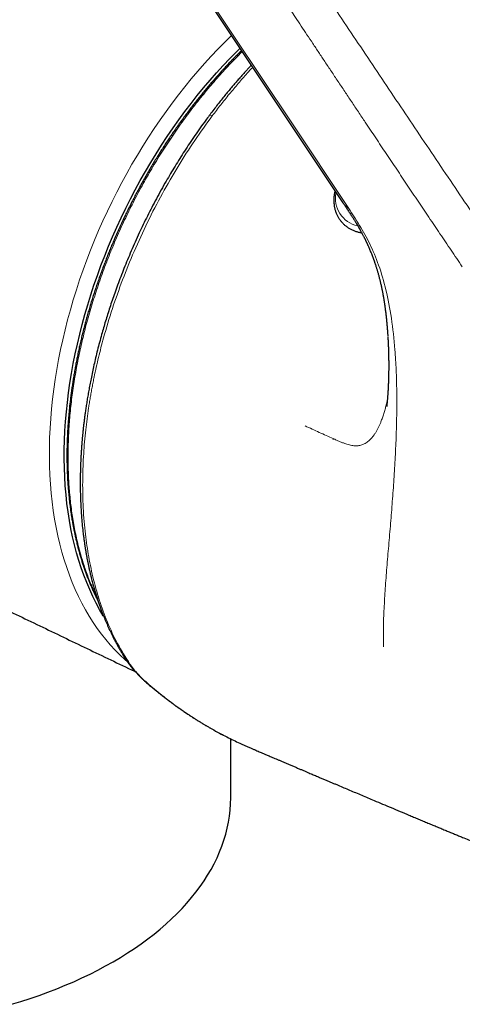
# Model space of a CAD drawing. Header units: millimetres. Extents: x 8 to 706, y 12 to 649.
# Tile 15 of 40: x 628 to 654, y 119 to 175. Entities that reach past the tile are written whole.
import ezdxf

# ---------------------------------------------------------------- set-up
doc = ezdxf.new("R2010")
doc.units = ezdxf.units.MM

msp = doc.modelspace()

# ---------------------------------------------------------------- linework, layer by layer
at = {"color": 7, "linetype": 'Continuous', "lineweight": 30}
for p, q in [((635.749, 137.215), (635.751, 137.213)), ((640.478, 130.695), (640.478, 134.079)), ((641.292, 133.699), (641.55, 133.591))]:
    msp.add_line(p, q, dxfattribs=at)
at = {"color": 7, "linetype": 'Continuous', "lineweight": 30, "flags": 128}
for points in [[(631.858, 187.398), (638.656, 177.193), (646.915, 164.797)], [(633.196, 141.108), (633.179, 141.134), (632.969, 141.493), (632.768, 141.863), (632.577, 142.244), (632.396, 142.636), (632.225, 143.039), (632.065, 143.451), (631.914, 143.874), (631.775, 144.306), (631.645, 144.747), (631.527, 145.197), (631.419, 145.657), (631.322, 146.124), (631.235, 146.6), (631.16, 147.083), (631.095, 147.574), (631.042, 148.071), (631, 148.576), (630.968, 149.087), (630.948, 149.604), (630.939, 150.126), (630.941, 150.654), (630.954, 151.187), (630.978, 151.725), (631.014, 152.267), (631.06, 152.812), (631.117, 153.361), (631.186, 153.914), (631.265, 154.469), (631.355, 155.026), (631.456, 155.585), (631.568, 156.146), (631.691, 156.708), (631.824, 157.271), (631.967, 157.834), (632.121, 158.398), (632.285, 158.961), (632.46, 159.523), (632.644, 160.084), (632.839, 160.644), (633.043, 161.202), (633.257, 161.757), (633.481, 162.31), (633.714, 162.86), (633.956, 163.407), (634.207, 163.949), (634.467, 164.488), (634.736, 165.022), (635.013, 165.551), (635.298, 166.075), (635.592, 166.594), (635.893, 167.106), (636.203, 167.612), (636.52, 168.111), (636.844, 168.604), (637.175, 169.089), (637.513, 169.566), (637.857, 170.036), (638.208, 170.497), (638.565, 170.949), (638.928, 171.393), (639.297, 171.827), (639.671, 172.252), (640.05, 172.667), (640.434, 173.072), (640.823, 173.466), (641.014, 173.655)], [(627.92, 118.865), (628.453, 119.027), (628.978, 119.197), (629.496, 119.374), (630.005, 119.56), (630.506, 119.753), (630.997, 119.953), (631.48, 120.161), (631.953, 120.377), (632.416, 120.599), (632.868, 120.828), (633.31, 121.064), (633.742, 121.307), (634.162, 121.556), (634.571, 121.811), (634.968, 122.072), (635.353, 122.339), (635.725, 122.612), (636.086, 122.891), (636.433, 123.175), (636.768, 123.464), (637.089, 123.758), (637.397, 124.057), (637.691, 124.36), (637.971, 124.667), (638.238, 124.979), (638.49, 125.295), (638.727, 125.614), (638.951, 125.937), (639.159, 126.263), (639.353, 126.592), (639.531, 126.924), (639.695, 127.259), (639.843, 127.596), (639.976, 127.935), (640.093, 128.276), (640.195, 128.618), (640.281, 128.962), (640.352, 129.307), (640.407, 129.654), (640.447, 130), (640.47, 130.348), (640.478, 130.695)]]:
    msp.add_lwpolyline(points, dxfattribs=at)
at = {"color": 8, "linetype": 'Continuous', "lineweight": 0, "flags": 128}
for points in [[(632.178, 187.086), (634.997, 182.855), (637.813, 178.628), (640.626, 174.406), (643.938, 169.435), (647.245, 164.472)], [(634.562, 138.499), (634.417, 138.625), (634.129, 138.89), (633.85, 139.169), (633.58, 139.461), (633.319, 139.765), (633.066, 140.082), (632.823, 140.412), (632.59, 140.753), (632.366, 141.107), (632.151, 141.472), (631.947, 141.849), (631.753, 142.237), (631.568, 142.636), (631.395, 143.045), (631.231, 143.465), (631.078, 143.895), (630.936, 144.334), (630.804, 144.784), (630.684, 145.242), (630.574, 145.709), (630.475, 146.185), (630.387, 146.669), (630.31, 147.161), (630.245, 147.66), (630.19, 148.167), (630.147, 148.68), (630.115, 149.2), (630.095, 149.726), (630.085, 150.258), (630.088, 150.796), (630.101, 151.338), (630.125, 151.885), (630.161, 152.436), (630.209, 152.992), (630.267, 153.551), (630.337, 154.113), (630.417, 154.677), (630.509, 155.245), (630.612, 155.814), (630.726, 156.385), (630.85, 156.957), (630.986, 157.53), (631.132, 158.103), (631.289, 158.676), (631.456, 159.249), (631.633, 159.822), (631.821, 160.393), (632.019, 160.962), (632.227, 161.53), (632.445, 162.095), (632.672, 162.658), (632.909, 163.218), (633.156, 163.774), (633.411, 164.326), (633.676, 164.874), (633.949, 165.418), (634.231, 165.957), (634.522, 166.49), (634.821, 167.017), (635.128, 167.539), (635.442, 168.054), (635.765, 168.562), (636.095, 169.063), (636.432, 169.557), (636.776, 170.043), (637.126, 170.521), (637.484, 170.99), (637.847, 171.45), (638.216, 171.902), (638.592, 172.344), (638.972, 172.776), (639.358, 173.198), (639.749, 173.61), (640.144, 174.012), (640.527, 174.386)]]:
    msp.add_lwpolyline(points, dxfattribs=at)
at = {"color": 8, "linetype": 'Continuous', "lineweight": 0}
msp.add_arc((648.099, 165.061), 1.617, 168.1814, 257.8704, dxfattribs=at)
at = {"color": 7, "linetype": 'Continuous', "lineweight": 30}
for points, knots in [([(662.398, 172.012), (662.315, 172.125), (662.152, 172.349), (661.909, 172.682), (661.672, 173.007), (661.44, 173.325), (661.214, 173.634), (660.995, 173.934), (660.783, 174.226), (660.575, 174.511), (660.371, 174.79), (660.171, 175.065), (659.975, 175.335), (659.784, 175.597), (659.598, 175.853), (659.417, 176.101), (659.242, 176.342), (659.071, 176.577), (658.906, 176.804), (658.746, 177.024), (658.591, 177.237), (658.441, 177.443), (658.297, 177.642), (658.157, 177.834), (658.019, 178.025), (657.881, 178.214), (657.746, 178.401), (657.616, 178.58), (657.493, 178.75), (657.379, 178.907), (657.274, 179.051), (657.178, 179.183), (657.087, 179.308), (657.001, 179.427), (656.921, 179.537), (656.846, 179.641), (656.777, 179.736), (656.711, 179.827), (656.517, 180.095), (656.21, 180.518), (655.791, 181.096), (655.496, 181.503), (655.309, 181.762), (655.227, 181.874), (655.146, 181.987), (655.062, 182.103), (654.973, 182.225), (654.878, 182.356), (654.78, 182.491), (654.68, 182.63), (654.577, 182.772), (654.469, 182.922), (654.355, 183.078), (654.237, 183.242), (654.113, 183.412), (653.985, 183.59), (653.851, 183.775), (653.712, 183.967), (653.568, 184.166), (653.419, 184.372), (653.268, 184.581), (653.115, 184.792), (652.96, 185.006), (652.801, 185.226), (652.637, 185.452), (652.459, 185.698), (652.268, 185.963), (652.061, 186.249), (651.848, 186.543), (651.63, 186.845), (651.405, 187.156), (651.174, 187.475), (650.943, 187.794), (650.714, 188.11), (650.486, 188.425), (650.253, 188.748), (650.015, 189.077), (649.772, 189.413), (649.523, 189.756), (649.27, 190.107), (649.011, 190.465), (648.747, 190.83), (648.478, 191.201), (648.204, 191.581), (647.93, 191.959), (647.656, 192.337), (647.383, 192.714), (647.105, 193.098), (646.859, 193.438), (646.705, 193.65), (646.646, 193.733)], [0, 0, 0, 0, 0.015525, 0.030729, 0.045613, 0.060176, 0.07442, 0.088097, 0.101465, 0.114525, 0.127275, 0.139967, 0.152338, 0.164386, 0.176113, 0.187519, 0.198602, 0.209364, 0.219805, 0.229923, 0.23972, 0.249195, 0.258349, 0.267181, 0.275691, 0.284681, 0.293281, 0.301492, 0.309314, 0.316747, 0.323153, 0.329238, 0.335003, 0.340448, 0.345572, 0.350294, 0.354706, 0.358824, 0.362868, 0.391666, 0.417256, 0.442731, 0.447904, 0.453073, 0.458237, 0.463502, 0.469143, 0.475174, 0.481594, 0.487823, 0.494378, 0.501262, 0.508473, 0.516012, 0.523878, 0.532072, 0.540593, 0.549443, 0.558619, 0.568124, 0.577956, 0.587526, 0.597388, 0.60754, 0.617985, 0.62872, 0.641504, 0.654679, 0.668243, 0.682197, 0.696541, 0.711275, 0.726398, 0.740604, 0.755138, 0.769999, 0.785188, 0.800704, 0.816548, 0.83272, 0.849219, 0.866046, 0.8832, 0.900682, 0.918492, 0.935584, 0.952967, 0.970641, 0.988607, 1, 1, 1, 1]), ([(641.1, 173.524), (641.041, 173.466), (640.915, 173.343), (640.726, 173.153), (640.562, 172.985), (640.399, 172.815), (640.232, 172.639), (640.036, 172.428), (639.842, 172.215), (639.648, 171.999), (639.456, 171.78), (639.266, 171.559), (639.077, 171.335), (638.889, 171.109), (638.703, 170.88), (638.518, 170.649), (638.336, 170.416), (638.154, 170.18), (637.975, 169.942), (637.797, 169.702), (637.621, 169.46), (637.446, 169.216), (637.274, 168.969), (637.103, 168.721), (636.934, 168.471), (636.767, 168.218), (636.602, 167.964), (636.439, 167.708), (636.278, 167.45), (636.118, 167.191), (635.961, 166.93), (635.806, 166.667), (635.653, 166.402), (635.502, 166.136), (635.354, 165.868), (635.207, 165.599), (635.063, 165.329), (634.92, 165.057), (634.781, 164.784), (634.643, 164.51), (634.508, 164.234), (634.375, 163.957), (634.244, 163.679), (634.116, 163.4), (633.99, 163.12), (633.866, 162.84), (633.745, 162.558), (633.627, 162.275), (633.511, 161.992), (633.397, 161.707), (633.286, 161.422), (633.178, 161.137), (633.072, 160.851), (632.968, 160.564), (632.868, 160.277), (632.769, 159.989), (632.674, 159.701), (632.581, 159.412), (632.491, 159.124), (632.404, 158.835), (632.319, 158.545), (632.237, 158.256), (632.157, 157.967), (632.081, 157.677), (632.007, 157.388), (631.936, 157.099), (631.868, 156.809), (631.803, 156.52), (631.74, 156.232), (631.68, 155.943), (631.623, 155.655), (631.569, 155.367), (631.518, 155.08), (631.47, 154.793), (631.424, 154.507), (631.382, 154.221), (631.342, 153.936), (631.305, 153.652), (631.272, 153.368), (631.241, 153.086), (631.213, 152.804), (631.188, 152.523), (631.165, 152.243), (631.146, 151.964), (631.13, 151.686), (631.117, 151.409), (631.106, 151.133), (631.099, 150.858), (631.094, 150.585), (631.093, 150.313), (631.094, 150.043), (631.099, 149.773), (631.106, 149.506), (631.117, 149.239), (631.13, 148.975), (631.146, 148.712), (631.165, 148.45), (631.187, 148.191), (631.212, 147.933), (631.24, 147.676), (631.271, 147.422), (631.305, 147.17), (631.342, 146.919), (631.382, 146.67), (631.425, 146.424), (631.47, 146.179), (631.519, 145.937), (631.57, 145.697), (631.624, 145.459), (631.681, 145.223), (631.741, 144.99), (631.804, 144.758), (631.87, 144.53), (631.938, 144.303), (632.009, 144.079), (632.083, 143.858), (632.16, 143.639), (632.24, 143.423), (632.322, 143.209), (632.407, 142.998), (632.495, 142.79), (632.586, 142.585), (632.679, 142.382), (632.775, 142.182), (632.842, 142.048), (632.876, 141.981), (632.877, 141.979)], [0, 0, 0, 0, 0.007176, 0.015348, 0.023081, 0.027387, 0.035559, 0.043731, 0.051903, 0.060075, 0.068246, 0.076418, 0.084589, 0.09276, 0.100931, 0.109102, 0.117272, 0.125443, 0.133613, 0.141784, 0.149954, 0.158124, 0.166294, 0.174463, 0.182633, 0.190803, 0.198972, 0.207141, 0.215311, 0.22348, 0.231649, 0.239818, 0.247987, 0.256156, 0.264325, 0.272494, 0.280663, 0.288831, 0.297, 0.305169, 0.313338, 0.321506, 0.329675, 0.337844, 0.346013, 0.354181, 0.36235, 0.370519, 0.378688, 0.386857, 0.395026, 0.403195, 0.411364, 0.419533, 0.427702, 0.435872, 0.444041, 0.45221, 0.46038, 0.46855, 0.476719, 0.484889, 0.493059, 0.501229, 0.5094, 0.51757, 0.52574, 0.533911, 0.542082, 0.550253, 0.558424, 0.566595, 0.574767, 0.582938, 0.59111, 0.599282, 0.607454, 0.615626, 0.623799, 0.631971, 0.640144, 0.648317, 0.65649, 0.664664, 0.672837, 0.681011, 0.689185, 0.697359, 0.705533, 0.713707, 0.721882, 0.730056, 0.738231, 0.746406, 0.754581, 0.762756, 0.770931, 0.779106, 0.787281, 0.795456, 0.803632, 0.811807, 0.819982, 0.828157, 0.836332, 0.844507, 0.852682, 0.860856, 0.869031, 0.877204, 0.885378, 0.893551, 0.901724, 0.909896, 0.918068, 0.92624, 0.93441, 0.94258, 0.950749, 0.958917, 0.967085, 0.975251, 0.983417, 0.991581, 0.999744, 1, 1, 1, 1]), ([(641.659, 172.686), (641.658, 172.685), (641.612, 172.636), (641.519, 172.536), (641.378, 172.382), (641.23, 172.219), (641.074, 172.045), (640.913, 171.862), (640.743, 171.667), (640.566, 171.459), (640.38, 171.237), (640.185, 171.002), (639.984, 170.753), (639.776, 170.492), (639.562, 170.217), (639.386, 169.986), (639.282, 169.846), (639.25, 169.803)], [0, 0, 0, 0, 0.001559, 0.054459, 0.110871, 0.170796, 0.233073, 0.298746, 0.367815, 0.440284, 0.517739, 0.598739, 0.683285, 0.771381, 0.863026, 0.958225, 1, 1, 1, 1]), ([(639.25, 169.803), (639.183, 169.714), (639.008, 169.48), (638.732, 169.095), (638.422, 168.653), (638.122, 168.211), (637.834, 167.771), (637.556, 167.336), (637.289, 166.904), (637.031, 166.474), (636.765, 166.02), (636.495, 165.541), (636.221, 165.038), (635.958, 164.539), (635.707, 164.045), (635.467, 163.557), (635.232, 163.061), (635.002, 162.556), (634.777, 162.045), (634.565, 161.543), (634.364, 161.049), (634.175, 160.565), (633.997, 160.091), (633.835, 159.64), (633.686, 159.211), (633.55, 158.805), (633.423, 158.406), (633.303, 158.017), (633.19, 157.636), (633.074, 157.231), (632.958, 156.805), (632.843, 156.358), (632.738, 155.927), (632.641, 155.511), (632.554, 155.11), (632.476, 154.733), (632.406, 154.377), (632.344, 154.043), (632.288, 153.722), (632.237, 153.415), (632.192, 153.127), (632.152, 152.857), (632.117, 152.604), (632.086, 152.364), (632.058, 152.135), (632.033, 151.919), (632.011, 151.714), (631.992, 151.521), (631.974, 151.339), (631.962, 151.196), (631.952, 151.087), (631.946, 151.012), (631.941, 150.945), (631.937, 150.888), (631.933, 150.842), (631.931, 150.809), (631.929, 150.785), (631.927, 150.762), (631.925, 150.73), (631.922, 150.69), (631.918, 150.627), (631.912, 150.539), (631.905, 150.424), (631.897, 150.293), (631.89, 150.148), (631.882, 149.987), (631.875, 149.811), (631.868, 149.614), (631.862, 149.399), (631.858, 149.173), (631.855, 148.949), (631.855, 148.728), (631.856, 148.456), (631.862, 148.135), (631.873, 147.769), (631.89, 147.415), (631.91, 147.074), (631.937, 146.7), (631.974, 146.292), (632.011, 145.958), (632.038, 145.736), (632.053, 145.623), (632.068, 145.51), (632.083, 145.398), (632.099, 145.287), (632.114, 145.187), (632.127, 145.102), (632.138, 145.034), (632.147, 144.978), (632.153, 144.937), (632.158, 144.909), (632.16, 144.892), (632.163, 144.879), (632.165, 144.864), (632.169, 144.842), (632.174, 144.812), (632.181, 144.771), (632.189, 144.722), (632.199, 144.667), (632.209, 144.61), (632.22, 144.551), (632.231, 144.49), (632.25, 144.392), (632.276, 144.253), (632.314, 144.07), (632.354, 143.878), (632.398, 143.683), (632.444, 143.489), (632.498, 143.268), (632.562, 143.024), (632.635, 142.758), (632.708, 142.509), (632.781, 142.274), (632.852, 142.054), (632.905, 141.896), (632.94, 141.796), (632.956, 141.751), (632.969, 141.713), (632.98, 141.683), (632.988, 141.66), (632.996, 141.639), (633.004, 141.615), (633.016, 141.582), (633.034, 141.534), (633.057, 141.47), (633.085, 141.395), (633.119, 141.308), (633.157, 141.209), (633.204, 141.091), (633.259, 140.955), (633.323, 140.803), (633.391, 140.644), (633.465, 140.48), (633.541, 140.314), (633.621, 140.147), (633.703, 139.979), (633.771, 139.846), (633.821, 139.749), (633.851, 139.692), (633.879, 139.639), (633.904, 139.593), (633.925, 139.553), (633.943, 139.521), (633.956, 139.498), (633.965, 139.481), (633.972, 139.469), (633.979, 139.455), (633.989, 139.438), (634.003, 139.412), (634.022, 139.377), (634.048, 139.333), (634.078, 139.28), (634.115, 139.216), (634.159, 139.139), (634.213, 139.05), (634.273, 138.95), (634.341, 138.841), (634.416, 138.722), (634.499, 138.595), (634.557, 138.507), (634.588, 138.462)], [0, 0, 0, 0, 0.009278, 0.024345, 0.039206, 0.053861, 0.068315, 0.082315, 0.096125, 0.109744, 0.123175, 0.138921, 0.1544, 0.16961, 0.18455, 0.199217, 0.213611, 0.229, 0.24406, 0.258791, 0.273189, 0.287251, 0.300975, 0.314358, 0.326327, 0.338019, 0.349442, 0.360604, 0.371509, 0.382164, 0.395357, 0.408131, 0.420478, 0.432392, 0.443866, 0.454897, 0.464897, 0.47452, 0.483761, 0.492621, 0.501099, 0.508775, 0.516112, 0.52311, 0.529773, 0.5361, 0.542094, 0.547754, 0.553083, 0.558081, 0.560455, 0.562724, 0.564715, 0.566393, 0.567756, 0.568806, 0.56929, 0.569927, 0.570864, 0.572092, 0.573488, 0.576462, 0.579891, 0.583776, 0.588115, 0.592911, 0.598165, 0.603876, 0.610672, 0.617567, 0.624374, 0.631093, 0.637723, 0.649335, 0.660651, 0.671662, 0.682365, 0.692769, 0.707142, 0.721368, 0.72507, 0.728762, 0.732445, 0.736117, 0.73978, 0.743369, 0.746015, 0.748268, 0.750128, 0.751596, 0.752317, 0.752884, 0.753295, 0.75371, 0.754377, 0.755423, 0.756786, 0.758468, 0.760331, 0.762255, 0.764239, 0.766284, 0.76839, 0.774191, 0.780409, 0.787044, 0.793936, 0.800667, 0.807216, 0.81714, 0.826615, 0.835643, 0.84421, 0.852309, 0.85994, 0.861871, 0.863588, 0.865007, 0.866127, 0.866948, 0.867666, 0.868512, 0.869572, 0.871517, 0.873926, 0.876799, 0.880136, 0.883938, 0.888205, 0.893867, 0.899852, 0.906133, 0.91271, 0.919584, 0.926268, 0.933212, 0.940416, 0.9429, 0.945401, 0.947685, 0.949666, 0.951342, 0.952713, 0.953781, 0.954413, 0.954857, 0.955383, 0.956141, 0.957133, 0.958699, 0.960629, 0.962923, 0.965582, 0.969066, 0.973027, 0.977465, 0.982381, 0.987775, 0.993648, 1, 1, 1, 1]), ([(646.456, 165.486), (646.452, 165.469), (646.44, 165.42), (646.425, 165.339), (646.41, 165.244), (646.399, 165.149), (646.392, 165.055), (646.389, 164.962), (646.39, 164.869), (646.395, 164.777), (646.404, 164.687), (646.417, 164.598), (646.434, 164.51), (646.454, 164.424), (646.478, 164.34), (646.506, 164.257), (646.538, 164.176), (646.573, 164.098), (646.612, 164.022), (646.655, 163.947), (646.7, 163.876), (646.749, 163.806), (646.802, 163.739), (646.858, 163.675), (646.916, 163.614), (646.978, 163.555), (647.043, 163.499), (647.11, 163.446), (647.181, 163.396), (647.254, 163.349), (647.33, 163.306), (647.408, 163.265), (647.489, 163.228), (647.572, 163.194), (647.657, 163.163), (647.745, 163.136), (647.834, 163.113), (647.914, 163.095), (647.965, 163.086), (647.985, 163.083)], [0, 0, 0, 0, 0.015273, 0.043531, 0.071753, 0.099934, 0.128067, 0.156148, 0.18417, 0.212128, 0.240019, 0.267837, 0.295583, 0.323254, 0.350851, 0.378377, 0.405835, 0.433231, 0.460572, 0.487866, 0.515123, 0.542352, 0.569565, 0.596772, 0.623982, 0.651206, 0.678455, 0.705739, 0.733067, 0.760447, 0.787886, 0.815389, 0.84296, 0.870601, 0.898312, 0.926094, 0.953944, 0.981858, 1, 1, 1, 1]), ([(646.915, 164.798), (646.95, 164.746), (647.025, 164.632), (647.14, 164.461), (647.256, 164.286), (647.365, 164.118), (647.468, 163.958), (647.562, 163.809), (647.647, 163.67), (647.724, 163.542), (647.795, 163.422), (647.86, 163.309), (647.918, 163.206), (647.969, 163.112), (648.014, 163.029), (648.054, 162.953), (648.089, 162.886), (648.12, 162.827), (648.145, 162.776), (648.168, 162.731), (648.187, 162.691), (648.205, 162.654), (648.221, 162.622), (648.235, 162.593), (648.249, 162.564), (648.264, 162.532), (648.283, 162.492), (648.305, 162.445), (648.335, 162.379), (648.372, 162.295), (648.416, 162.196), (648.459, 162.096), (648.501, 161.993), (648.543, 161.89), (648.578, 161.8), (648.607, 161.726), (648.627, 161.671), (648.646, 161.621), (648.661, 161.579), (648.674, 161.544), (648.683, 161.519), (648.689, 161.501), (648.694, 161.487), (648.7, 161.47), (648.708, 161.448), (648.718, 161.42), (648.73, 161.386), (648.75, 161.327), (648.776, 161.25), (648.805, 161.159), (648.831, 161.076), (648.855, 160.999), (648.878, 160.923), (648.901, 160.844), (648.925, 160.76), (648.95, 160.671), (648.974, 160.581), (648.997, 160.493), (649.019, 160.407), (649.04, 160.321), (649.062, 160.229), (649.085, 160.131), (649.104, 160.045), (649.12, 159.974), (649.131, 159.92), (649.142, 159.867), (649.154, 159.809), (649.167, 159.748), (649.179, 159.684), (649.191, 159.621), (649.202, 159.562), (649.212, 159.508), (649.22, 159.463), (649.227, 159.425), (649.233, 159.389), (649.24, 159.348), (649.248, 159.3), (649.258, 159.242), (649.268, 159.178), (649.279, 159.112), (649.288, 159.048), (649.298, 158.986), (649.309, 158.912), (649.321, 158.824), (649.335, 158.72), (649.349, 158.612), (649.363, 158.501), (649.374, 158.408), (649.382, 158.337), (649.387, 158.292), (649.391, 158.25), (649.396, 158.208), (649.401, 158.159), (649.406, 158.106), (649.412, 158.048), (649.418, 157.984), (649.425, 157.918), (649.43, 157.856), (649.435, 157.803), (649.439, 157.751), (649.444, 157.693), (649.449, 157.629), (649.454, 157.571), (649.457, 157.52), (649.461, 157.477), (649.464, 157.431), (649.468, 157.38), (649.472, 157.319), (649.476, 157.249), (649.48, 157.191), (649.482, 157.155), (649.483, 157.146)], [0, 0, 0, 0, 0.025346, 0.054818, 0.082869, 0.109481, 0.134636, 0.158319, 0.179288, 0.198925, 0.21722, 0.234165, 0.249749, 0.263244, 0.275504, 0.286523, 0.296293, 0.304809, 0.312066, 0.318432, 0.32414, 0.329323, 0.33398, 0.338111, 0.34159, 0.346142, 0.351771, 0.358483, 0.366281, 0.379634, 0.393374, 0.407181, 0.421058, 0.435006, 0.449026, 0.456909, 0.464322, 0.470787, 0.476298, 0.480852, 0.484447, 0.486327, 0.48785, 0.489922, 0.492795, 0.496471, 0.500953, 0.506229, 0.519364, 0.531098, 0.541467, 0.551166, 0.560484, 0.570445, 0.581181, 0.592338, 0.603798, 0.615066, 0.625179, 0.635631, 0.646936, 0.658919, 0.671422, 0.678353, 0.684755, 0.690893, 0.697805, 0.705475, 0.713079, 0.720581, 0.727925, 0.734394, 0.739675, 0.743889, 0.747777, 0.752519, 0.758167, 0.764924, 0.772815, 0.780662, 0.788034, 0.795069, 0.801995, 0.813789, 0.825444, 0.837794, 0.850743, 0.863524, 0.869441, 0.874509, 0.878793, 0.883458, 0.888891, 0.895013, 0.90148, 0.908255, 0.916304, 0.923286, 0.92866, 0.933928, 0.940391, 0.947722, 0.954864, 0.959616, 0.964241, 0.968912, 0.974463, 0.981, 0.988525, 0.997039, 1, 1, 1, 1]), ([(649.487, 157.102), (649.487, 157.097), (649.489, 157.072), (649.491, 157.032), (649.494, 156.986), (649.495, 156.95), (649.497, 156.922), (649.498, 156.898), (649.5, 156.869), (649.501, 156.834), (649.503, 156.792), (649.505, 156.745), (649.507, 156.699), (649.509, 156.654), (649.511, 156.612), (649.513, 156.566), (649.515, 156.521), (649.516, 156.482), (649.517, 156.451), (649.518, 156.423), (649.519, 156.393), (649.52, 156.356), (649.522, 156.301), (649.524, 156.231), (649.526, 156.15), (649.528, 156.083), (649.529, 156.033), (649.529, 156.002), (649.53, 155.973), (649.53, 155.942), (649.531, 155.903), (649.532, 155.857), (649.532, 155.806), (649.533, 155.756), (649.533, 155.708), (649.534, 155.662), (649.534, 155.622), (649.534, 155.59), (649.534, 155.565), (649.534, 155.541), (649.534, 155.515), (649.534, 155.484), (649.534, 155.446), (649.534, 155.402), (649.534, 155.358), (649.534, 155.315), (649.534, 155.28), (649.534, 155.248), (649.533, 155.217), (649.533, 155.18), (649.532, 155.133), (649.532, 155.08), (649.531, 155.029), (649.53, 154.987), (649.529, 154.951), (649.529, 154.92), (649.528, 154.891), (649.527, 154.861), (649.527, 154.827), (649.526, 154.787), (649.524, 154.743), (649.523, 154.694), (649.521, 154.642), (649.52, 154.587), (649.518, 154.534), (649.516, 154.488), (649.514, 154.441), (649.512, 154.39), (649.509, 154.328), (649.506, 154.261), (649.503, 154.189), (649.499, 154.117), (649.495, 154.053), (649.492, 153.999), (649.49, 153.953), (649.487, 153.908), (649.484, 153.863), (649.481, 153.819), (649.477, 153.759), (649.471, 153.686), (649.465, 153.603), (649.459, 153.53), (649.453, 153.458), (649.446, 153.386), (649.44, 153.314), (649.434, 153.261), (649.43, 153.223), (649.427, 153.195), (649.424, 153.171), (649.423, 153.154), (649.421, 153.144), (649.421, 153.138), (649.42, 153.131), (649.419, 153.123), (649.419, 153.122), (649.419, 153.122)], [0, 0, 0, 0, 0.004202, 0.017812, 0.028909, 0.037491, 0.043612, 0.049099, 0.054842, 0.064385, 0.074563, 0.085468, 0.097976, 0.107326, 0.117487, 0.128458, 0.140017, 0.149593, 0.156451, 0.162181, 0.169267, 0.178054, 0.188544, 0.208299, 0.227566, 0.246264, 0.255747, 0.26296, 0.268609, 0.275789, 0.28507, 0.296326, 0.308631, 0.320491, 0.331886, 0.342815, 0.353191, 0.359802, 0.365654, 0.370754, 0.376503, 0.383947, 0.393089, 0.403001, 0.414931, 0.424815, 0.432801, 0.440071, 0.447015, 0.455065, 0.466513, 0.480446, 0.492622, 0.502525, 0.510297, 0.517923, 0.524305, 0.531162, 0.53918, 0.548361, 0.559685, 0.570623, 0.583354, 0.597104, 0.609971, 0.620955, 0.629882, 0.643928, 0.657745, 0.67436, 0.692217, 0.71025, 0.726727, 0.738413, 0.749461, 0.760774, 0.771841, 0.782451, 0.793231, 0.816561, 0.837665, 0.856646, 0.873001, 0.894182, 0.914672, 0.932066, 0.940381, 0.950382, 0.9592, 0.968454, 0.973758, 0.979647, 0.984961, 0.993359, 1, 1, 1, 1]), ([(622.598, 143.911), (623.105, 143.665), (624.513, 142.981), (626.826, 141.863), (629.535, 140.557), (632.247, 139.256), (634.068, 138.383), (634.986, 137.945), (634.999, 137.939)], [0, 0, 0, 0, 0.122794, 0.341311, 0.559828, 0.778346, 0.996864, 1, 1, 1, 1]), ([(634.587, 138.463), (634.6, 138.444), (634.624, 138.409), (634.659, 138.361), (634.689, 138.319), (634.714, 138.285), (634.734, 138.259), (634.75, 138.238), (634.77, 138.213), (634.797, 138.179), (634.834, 138.132), (634.889, 138.066), (634.957, 137.986), (635.035, 137.899), (635.113, 137.815), (635.193, 137.731), (635.278, 137.645), (635.349, 137.576), (635.407, 137.52), (635.456, 137.474), (635.514, 137.42), (635.583, 137.358), (635.661, 137.288), (635.718, 137.239), (635.748, 137.213)], [0, 0, 0, 0, 0.045027, 0.084052, 0.117114, 0.144245, 0.16547, 0.180823, 0.194722, 0.225301, 0.26246, 0.306112, 0.383888, 0.453462, 0.5149, 0.584999, 0.653468, 0.720703, 0.751146, 0.787998, 0.831278, 0.881011, 0.937234, 1, 1, 1, 1]), ([(635.75, 137.212), (635.806, 137.164), (635.914, 137.072), (636.072, 136.94), (636.222, 136.818), (636.362, 136.705), (636.493, 136.601), (636.613, 136.507), (636.722, 136.423), (636.82, 136.348), (636.909, 136.28), (636.99, 136.22), (637.06, 136.168), (637.122, 136.122), (637.174, 136.084), (637.218, 136.052), (637.254, 136.026), (637.282, 136.006), (637.305, 135.989), (637.322, 135.977), (637.337, 135.966), (637.35, 135.956), (637.369, 135.943), (637.397, 135.923), (637.435, 135.896), (637.484, 135.861), (637.545, 135.818), (637.619, 135.767), (637.705, 135.708), (637.801, 135.641), (637.909, 135.568), (638.028, 135.489), (638.159, 135.402), (638.3, 135.311), (638.449, 135.216), (638.604, 135.119), (638.764, 135.021), (638.923, 134.925), (639.083, 134.83), (639.241, 134.738), (639.49, 134.597), (639.827, 134.411), (640.239, 134.196), (640.631, 134.002), (640.974, 133.839), (641.193, 133.741), (641.287, 133.7)], [0, 0, 0, 0, 0.032926, 0.063929, 0.093015, 0.120189, 0.145453, 0.168812, 0.189093, 0.207684, 0.224588, 0.239806, 0.253339, 0.264602, 0.274357, 0.282603, 0.289341, 0.294572, 0.298307, 0.302163, 0.30444, 0.306567, 0.309599, 0.315051, 0.322113, 0.330784, 0.342462, 0.356177, 0.371925, 0.389708, 0.409523, 0.43137, 0.455248, 0.481157, 0.507815, 0.536237, 0.564945, 0.593418, 0.621656, 0.649662, 0.677435, 0.752626, 0.826101, 0.890277, 0.953122, 1, 1, 1, 1]), ([(641.548, 133.586), (641.596, 133.566), (641.694, 133.524), (641.84, 133.461), (641.983, 133.4), (642.107, 133.347), (642.214, 133.301), (642.305, 133.262), (642.393, 133.224), (642.481, 133.187), (642.577, 133.145), (642.687, 133.099), (642.81, 133.046), (642.942, 132.99), (643.084, 132.929), (643.237, 132.864), (643.398, 132.795), (643.57, 132.722), (643.748, 132.646), (643.932, 132.567), (644.117, 132.488), (644.303, 132.409), (644.483, 132.332), (644.659, 132.258), (644.86, 132.172), (645.084, 132.077), (645.328, 131.973), (645.552, 131.878), (645.757, 131.791), (645.943, 131.712), (646.12, 131.637), (646.293, 131.564), (646.466, 131.491), (646.69, 131.396), (646.967, 131.279), (647.3, 131.138), (647.642, 130.994), (647.99, 130.847), (648.343, 130.698), (648.742, 130.53), (649.189, 130.342), (649.685, 130.134), (650.187, 129.923), (650.615, 129.744), (650.966, 129.597), (651.238, 129.483), (651.512, 129.368), (651.785, 129.254), (652.055, 129.142), (652.319, 129.032), (652.575, 128.925), (652.825, 128.821), (653.067, 128.72), (653.302, 128.622), (653.531, 128.527), (653.801, 128.415), (654.119, 128.283), (654.491, 128.129), (654.843, 127.983), (655.174, 127.846), (655.479, 127.72), (655.788, 127.592), (656.097, 127.465), (656.37, 127.352), (656.608, 127.254), (656.811, 127.171), (657.013, 127.087), (657.215, 127.004), (657.418, 126.921), (657.608, 126.843), (657.787, 126.769), (657.959, 126.698), (658.141, 126.624), (658.332, 126.545), (658.533, 126.463), (658.744, 126.377), (658.965, 126.286), (659.198, 126.191), (659.446, 126.089), (659.708, 125.982), (659.981, 125.871), (660.264, 125.755), (660.473, 125.67), (660.588, 125.623), (660.605, 125.616)], [0, 0, 0, 0, 0.007407, 0.015315, 0.022717, 0.029613, 0.034677, 0.039429, 0.043868, 0.048288, 0.053114, 0.058983, 0.065362, 0.072252, 0.079651, 0.08756, 0.095979, 0.104908, 0.114347, 0.123789, 0.133618, 0.143289, 0.152694, 0.161833, 0.170705, 0.184108, 0.196853, 0.20894, 0.219176, 0.228887, 0.238073, 0.246942, 0.255964, 0.265158, 0.282004, 0.299399, 0.317339, 0.335599, 0.354039, 0.37266, 0.398284, 0.424249, 0.450599, 0.477343, 0.49151, 0.505784, 0.520167, 0.534636, 0.548849, 0.562692, 0.576165, 0.589267, 0.602, 0.614361, 0.626353, 0.638103, 0.657036, 0.676621, 0.69686, 0.712755, 0.729005, 0.745329, 0.761649, 0.777965, 0.788646, 0.799325, 0.810002, 0.820678, 0.831351, 0.842113, 0.850679, 0.859762, 0.86936, 0.879474, 0.890103, 0.901249, 0.912911, 0.925088, 0.938399, 0.952276, 0.966719, 0.981728, 0.997304, 1, 1, 1, 1])]:
    msp.add_open_spline(points, degree=3, knots=knots, dxfattribs=at)
at = {"color": 8, "linetype": 'Continuous', "lineweight": 0}
for points, knots in [([(646.591, 192.155), (647.636, 190.704), (649.726, 187.802), (652.855, 183.453), (655.991, 179.101), (659.138, 174.741), (661.257, 171.819), (662.316, 170.358)], [0, 0, 0, 0, 0.200079, 0.400121, 0.600121, 0.80008, 1, 1, 1, 1]), ([(655.944, 161.832), (655.212, 162.91), (653.748, 165.066), (651.574, 168.294), (649.41, 171.517), (647.254, 174.738), (645.102, 177.959), (642.951, 181.179), (641.513, 183.327), (640.795, 184.401)], [0, 0, 0, 0, 0.142797, 0.285612, 0.428448, 0.571305, 0.714184, 0.857083, 1, 1, 1, 1]), ([(653.753, 161.135), (653.539, 161.452), (653.112, 162.085), (652.474, 163.029), (651.843, 163.967), (651.218, 164.897), (650.602, 165.814), (649.994, 166.722), (649.391, 167.622), (648.791, 168.52), (648.259, 169.317), (647.796, 170.01), (647.403, 170.6), (647.014, 171.183), (646.629, 171.761), (646.25, 172.33), (645.883, 172.882), (645.529, 173.414), (645.187, 173.928), (644.851, 174.433), (644.521, 174.929), (644.207, 175.402), (643.907, 175.852), (643.623, 176.28), (643.343, 176.701), (643.069, 177.114), (642.799, 177.52), (642.534, 177.919), (642.265, 178.324), (641.992, 178.734), (641.716, 179.15), (641.445, 179.558), (641.178, 179.959), (640.873, 180.417), (640.53, 180.933), (640.148, 181.507), (639.77, 182.076), (639.394, 182.641), (639.021, 183.202), (638.773, 183.573), (638.65, 183.758)], [0, 0, 0, 0, 0.041878, 0.0835, 0.124826, 0.165819, 0.206512, 0.246296, 0.28601, 0.325737, 0.365362, 0.391627, 0.417703, 0.443534, 0.469074, 0.494292, 0.51916, 0.54226, 0.564999, 0.587355, 0.60932, 0.630892, 0.650163, 0.669109, 0.68773, 0.706024, 0.723998, 0.741658, 0.759012, 0.777757, 0.796151, 0.814205, 0.831951, 0.849439, 0.875091, 0.900442, 0.925632, 0.950658, 0.975465, 1, 1, 1, 1]), ([(641.141, 173.464), (641.135, 173.457), (641.005, 173.332), (640.756, 173.079), (640.396, 172.707), (640.043, 172.326), (639.696, 171.94), (639.353, 171.545), (639.013, 171.139), (638.676, 170.723), (638.341, 170.296), (638.012, 169.862), (637.689, 169.42), (637.372, 168.971), (637.06, 168.515), (636.756, 168.053), (636.457, 167.586), (636.166, 167.112), (635.881, 166.633), (635.603, 166.149), (635.334, 165.662), (635.074, 165.174), (634.823, 164.685), (634.578, 164.191), (634.34, 163.69), (634.108, 163.183), (633.882, 162.669), (633.664, 162.151), (633.455, 161.631), (633.254, 161.109), (633.062, 160.585), (632.879, 160.06), (632.704, 159.533), (632.539, 159.006), (632.382, 158.478), (632.235, 157.95), (632.097, 157.425), (631.97, 156.903), (631.852, 156.385), (631.743, 155.868), (631.643, 155.348), (631.551, 154.826), (631.468, 154.303), (631.395, 153.782), (631.332, 153.263), (631.278, 152.747), (631.235, 152.234), (631.201, 151.725), (631.176, 151.22), (631.162, 150.72), (631.158, 150.223), (631.163, 149.732), (631.178, 149.248), (631.202, 148.772), (631.236, 148.304), (631.279, 147.842), (631.332, 147.383), (631.395, 146.926), (631.468, 146.473), (631.55, 146.028), (631.643, 145.589), (631.744, 145.158), (631.856, 144.734), (631.976, 144.319), (632.106, 143.913), (632.245, 143.515), (632.393, 143.125), (632.551, 142.745), (632.689, 142.432), (632.779, 142.249), (632.809, 142.186)], [0, 0, 0, 0, 0.000771, 0.015843, 0.030914, 0.045717, 0.060519, 0.075322, 0.090125, 0.105229, 0.120334, 0.135439, 0.150543, 0.165648, 0.180753, 0.195857, 0.210929, 0.226001, 0.241072, 0.256144, 0.271216, 0.286018, 0.300821, 0.315623, 0.330426, 0.345531, 0.360635, 0.37574, 0.390845, 0.405949, 0.421054, 0.436159, 0.45123, 0.466302, 0.481374, 0.496445, 0.511517, 0.52632, 0.541122, 0.555925, 0.570727, 0.585832, 0.600937, 0.616041, 0.631146, 0.646251, 0.661355, 0.67646, 0.691532, 0.706603, 0.721675, 0.736747, 0.751818, 0.766621, 0.781424, 0.796226, 0.811029, 0.826133, 0.841238, 0.856343, 0.871447, 0.886552, 0.901657, 0.916761, 0.931833, 0.946905, 0.961976, 0.977048, 0.99212, 1, 1, 1, 1]), ([(641.74, 172.565), (641.635, 172.452), (641.355, 172.151), (640.91, 171.642), (640.403, 171.04), (639.905, 170.42), (639.582, 169.995), (639.421, 169.782)], [0, 0, 0, 0, 0.1295457, 0.346804, 0.5643213, 0.782063, 1, 1, 1, 1]), ([(639.421, 169.782), (639.083, 169.316), (638.403, 168.38), (637.45, 166.888), (636.546, 165.327), (635.702, 163.698), (634.944, 162.049), (634.272, 160.392), (633.687, 158.738), (633.237, 157.249), (632.898, 155.94), (632.708, 155.093), (632.592, 154.522), (632.535, 154.227), (632.481, 153.932), (632.429, 153.637), (632.38, 153.341), (632.283, 152.72), (632.156, 151.744), (632.039, 150.392), (631.983, 148.964), (632.006, 147.472), (632.115, 146.026), (632.306, 144.64), (632.573, 143.328), (632.936, 142.023), (633.407, 140.744), (633.986, 139.5), (634.463, 138.748), (634.706, 138.364)], [0, 0, 0, 0, 0.04741, 0.095384, 0.143954, 0.193133, 0.242886, 0.289812, 0.3372, 0.385054, 0.416898, 0.448944, 0.457372, 0.465813, 0.474267, 0.482736, 0.491218, 0.499713, 0.536341, 0.575944, 0.61853, 0.664111, 0.712689, 0.75545, 0.800262, 0.847121, 0.896031, 0.946995, 1, 1, 1, 1]), ([(639.253, 169.801), (639.253, 169.804), (639.253, 169.824), (639.309, 169.823), (639.384, 169.795), (639.421, 169.782)], [0, 0, 0, 0, 0.0626134, 0.5481055, 1, 1, 1, 1]), ([(646.917, 164.798), (646.926, 164.784), (646.959, 164.731), (647.031, 164.649), (647.13, 164.552), (647.207, 164.498), (647.245, 164.472)], [0, 0, 0, 0, 0.109489, 0.406567, 0.703568, 1, 1, 1, 1]), ([(647.245, 164.472), (647.456, 164.155), (647.882, 163.514), (648.474, 162.455), (648.987, 161.224), (649.404, 159.798), (649.719, 158.176), (649.834, 156.987), (649.894, 156.378)], [0, 0, 0, 0, 0.149385, 0.302588, 0.462865, 0.632127, 0.811366, 1, 1, 1, 1]), ([(649.894, 156.378), (649.919, 155.993), (649.971, 155.217), (650.001, 154.012), (650.001, 152.774), (649.97, 151.511), (649.914, 150.235), (649.837, 148.958), (649.745, 147.689), (649.642, 146.42), (649.534, 145.159), (649.429, 143.915), (649.336, 142.712), (649.266, 141.553), (649.222, 140.433), (649.229, 139.713), (649.232, 139.356)], [0, 0, 0, 0, 0.07194, 0.145215, 0.219424, 0.294116, 0.368804, 0.44299, 0.516254, 0.588198, 0.661739, 0.733221, 0.802564, 0.869788, 0.935372, 1, 1, 1, 1]), ([(646.353, 151.286), (646.413, 151.259), (646.534, 151.204), (646.715, 151.126), (646.895, 151.052), (647.06, 150.992), (647.211, 150.945), (647.347, 150.91), (647.48, 150.886), (647.606, 150.874), (647.723, 150.874), (647.832, 150.885), (647.937, 150.906), (648.036, 150.938), (648.138, 150.983), (648.241, 151.042), (648.345, 151.116), (648.443, 151.201), (648.54, 151.299), (648.635, 151.411), (648.728, 151.539), (648.815, 151.675), (648.896, 151.82), (648.972, 151.973), (649.042, 152.132), (649.117, 152.318), (649.194, 152.533), (649.272, 152.778), (649.344, 153.027), (649.404, 153.262), (649.439, 153.414), (649.455, 153.482)], [0, 0, 0, 0, 0.037853, 0.075519, 0.113002, 0.150311, 0.179513, 0.208614, 0.237603, 0.266469, 0.292612, 0.318668, 0.344635, 0.370503, 0.396271, 0.428337, 0.460253, 0.492031, 0.52368, 0.559687, 0.59551, 0.631137, 0.666563, 0.701791, 0.736827, 0.771671, 0.820125, 0.868185, 0.915836, 0.96308, 1, 1, 1, 1]), ([(644.738, 152.013), (645.01, 151.891), (645.548, 151.649), (646.086, 151.406), (646.353, 151.286)], [0, 0, 0, 0, 0.505074, 1, 1, 1, 1]), ([(646.337, 151.228), (646.34, 151.239), (646.345, 151.258), (646.35, 151.278), (646.353, 151.286)], [0, 0, 0, 0, 0.559569, 1, 1, 1, 1]), ([(634.588, 138.462), (634.591, 138.459), (634.601, 138.442), (634.626, 138.416), (634.663, 138.386), (634.692, 138.371), (634.706, 138.364)], [0, 0, 0, 0, 0.081528, 0.399017, 0.705822, 1, 1, 1, 1]), ([(634.706, 138.364), (634.739, 138.317), (634.805, 138.222), (634.918, 138.077), (635.04, 137.931), (635.173, 137.784), (635.315, 137.636), (635.467, 137.488), (635.626, 137.339), (635.739, 137.241), (635.796, 137.192)], [0, 0, 0, 0, 0.12531, 0.250202, 0.375027, 0.500139, 0.625463, 0.750307, 0.875032, 1, 1, 1, 1]), ([(635.751, 137.213), (635.753, 137.21), (635.764, 137.198), (635.782, 137.195), (635.796, 137.192)], [0, 0, 0, 0, 0.2070306, 1, 1, 1, 1]), ([(635.796, 137.192), (636.074, 136.959), (636.631, 136.493), (637.499, 135.849), (638.39, 135.249), (639.303, 134.694), (640.241, 134.191), (640.905, 133.86), (641.262, 133.712), (641.292, 133.699)], [0, 0, 0, 0, 0.164818, 0.329133, 0.493103, 0.656891, 0.820692, 0.984796, 1, 1, 1, 1])]:
    msp.add_open_spline(points, degree=3, knots=knots, dxfattribs=at)

doc.saveas('drawing.dxf')
